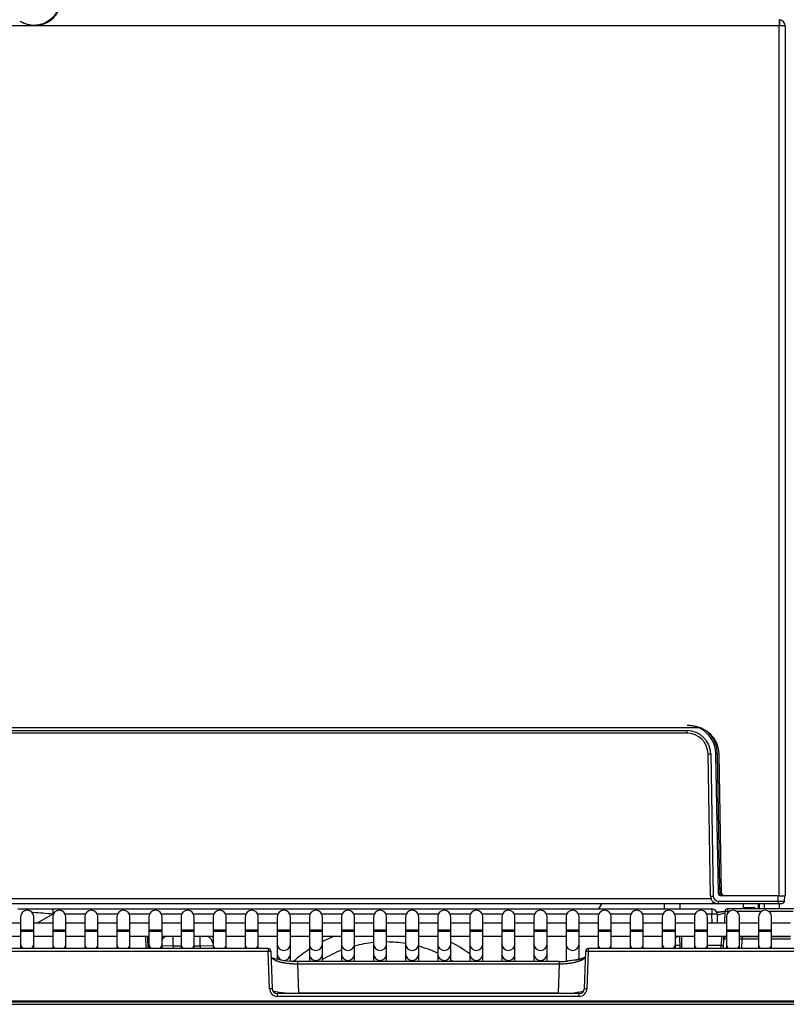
# Model space of a CAD drawing. Header units: millimetres. Extents: x 0 to 200, y 0 to 287.
# Tile 51 of 67: x 73 to 87, y 199 to 218. Entities that reach past the tile are written whole.
import ezdxf
from ezdxf.enums import TextEntityAlignment as Align

# ---------------------------------------------------------------- set-up
doc = ezdxf.new("R2010")
doc.units = ezdxf.units.MM
doc.layers.add('148.256_BW4C_CTM', color=7, linetype='Continuous')
doc.layers.add('Standard', color=7, linetype='Continuous')
doc.styles.add('SEACAD_Arial', font='arial.ttf')
doc.dimstyles.new('ISO_(mm)', dxfattribs={"dimtxt": 3, "dimasz": 3, "dimexe": 1.5, "dimexo": 0, "dimgap": 0.75, "dimtad": 1, "dimdec": 0, "dimlfac": 10, "dimtxsty": 'SEACAD_Arial', "dimblk1": '_SE_FILLED', "dimblk2": '_SE_FILLED', "dimsah": 1, "dimcen": 1.5, "dimadec": 0, "dimazin": 0, "dimtfac": 0.5, "dimtmove": 0, "dimatfit": 3, "dimfxl": 1, "dimarcsym": 0})

# ---------------------------------------------------------------- blocks, each defined once
blk = doc.blocks.new('SE')
at = {"layer": '148.256_BW4C_CTM', "color": 7, "linetype": 'Continuous'}
for p, q in [((86.998, 217.542), (64.398, 217.542)), ((73.115, 217.662), (73.125, 217.662)), ((86.993, 217.662), (86.998, 217.662)), ((87, 217.662), (86.998, 217.662)), ((86.998, 217.662), (86.998, 217.542)), ((87.118, 217.542), (86.998, 217.542)), ((86.998, 200.962), (86.998, 217.542)), ((87.008, 217.662), (87.008, 217.559)), ((87.118, 217.542), (87.118, 200.962)), ((85.477, 204.162), (65.919, 204.162)), ((85.465, 204.167), (65.931, 204.167)), ((66.149, 204.111), (85.247, 204.111)), ((85.247, 204.062), (66.149, 204.062)), ((85.247, 204.062), (85.247, 204.111)), ((85.72, 203.997), (85.72, 204.016)), ((85.695, 200.96), (85.647, 203.669)), ((85.697, 203.669), (85.745, 200.96)), ((85.844, 201.011), (85.797, 203.672)), ((85.82, 203.672), (85.863, 201.112)), ((85.904, 201.011), (85.857, 203.662)), ((85.871, 201.112), (85.902, 201.112)), ((85.902, 201.082), (85.872, 201.082)), ((85.872, 201.082), (85.874, 201.012)), ((85.747, 200.812), (65.649, 200.812)), ((65.691, 200.91), (85.705, 200.91)), ((83.618, 200.812), (83.558, 200.712)), ((84.818, 200.712), (84.818, 200.812)), ((85.118, 200.712), (85.118, 200.812)), ((85.747, 200.812), (85.747, 200.849)), ((85.825, 200.812), (85.747, 200.812)), ((85.845, 200.861), (86.979, 200.861)), ((85.845, 200.812), (85.845, 200.861)), ((86.979, 200.812), (85.845, 200.812)), ((85.894, 200.992), (85.908, 200.992)), ((86.981, 200.962), (85.894, 200.962)), ((86.318, 200.812), (86.318, 200.729)), ((86.598, 200.812), (86.598, 200.712)), ((86.618, 200.812), (86.618, 200.712)), ((86.718, 200.812), (86.718, 200.712)), ((86.979, 200.861), (86.981, 200.962)), ((86.979, 200.861), (86.979, 200.812)), ((87.049, 200.812), (86.979, 200.812)), ((86.998, 200.812), (86.998, 200.712)), ((87.003, 200.962), (87.118, 200.962)), ((87.101, 200.962), (87.099, 200.861)), ((72.504, 200.712), (73.17, 200.712)), ((73.17, 200.712), (85.72, 200.712)), ((73.17, 200.712), (73.17, 200.614)), ((85.72, 200.712), (85.72, 200.614)), ((85.966, 200.664), (85.959, 200.442)), ((86.016, 200.662), (85.966, 200.664)), ((86.016, 200.662), (86.015, 200.627)), ((88, 200.712), (86.016, 200.712)), ((86.016, 200.712), (86.016, 200.662)), ((86.047, 200.662), (86.016, 200.662)), ((86.658, 200.662), (86.197, 200.662)), ((86.351, 200.742), (86.369, 200.742)), ((86.369, 200.742), (86.511, 200.742)), ((86.369, 200.723), (86.369, 200.742)), ((86.369, 200.723), (86.511, 200.723)), ((86.511, 200.742), (86.511, 200.723)), ((86.511, 200.723), (86.512, 200.712)), ((87.269, 200.662), (86.808, 200.662)), ((72.555, 200.442), (72.235, 200.442)), ((72.555, 200.562), (72.555, 200.312)), ((72.805, 200.312), (72.805, 200.562)), ((73.166, 200.442), (72.805, 200.442)), ((73.17, 200.614), (72.872, 200.442)), ((73.166, 200.562), (73.166, 200.312)), ((73.177, 200.614), (73.17, 200.614)), ((73.788, 200.614), (73.405, 200.614)), ((73.416, 200.312), (73.416, 200.562)), ((73.777, 200.442), (73.416, 200.442)), ((73.777, 200.562), (73.777, 200.312)), ((74.399, 200.614), (74.016, 200.614)), ((74.027, 200.312), (74.027, 200.562)), ((74.388, 200.442), (74.027, 200.442)), ((74.388, 200.562), (74.388, 200.312)), ((75.01, 200.614), (74.627, 200.614)), ((74.638, 200.312), (74.638, 200.562)), ((74.999, 200.442), (74.638, 200.442)), ((74.999, 200.562), (74.999, 200.312)), ((75.621, 200.614), (75.238, 200.614)), ((75.249, 200.312), (75.249, 200.562)), ((75.61, 200.442), (75.249, 200.442)), ((75.61, 200.562), (75.61, 200.312)), ((76.232, 200.614), (75.849, 200.614)), ((75.86, 200.312), (75.86, 200.562)), ((76.221, 200.442), (75.86, 200.442)), ((76.221, 200.562), (76.221, 200.312)), ((76.843, 200.614), (76.46, 200.614)), ((76.471, 200.312), (76.471, 200.562)), ((76.832, 200.442), (76.471, 200.442)), ((76.832, 200.562), (76.832, 200.312)), ((77.454, 200.614), (77.071, 200.614)), ((77.082, 200.312), (77.082, 200.562)), ((77.443, 200.442), (77.082, 200.442)), ((77.443, 200.562), (77.443, 200.312)), ((78.065, 200.614), (77.682, 200.614)), ((77.693, 200.312), (77.693, 200.562)), ((78.054, 200.442), (77.693, 200.442)), ((78.054, 200.562), (78.054, 200.312)), ((78.676, 200.614), (78.293, 200.614)), ((78.304, 200.312), (78.304, 200.562)), ((78.665, 200.442), (78.304, 200.442)), ((78.665, 200.562), (78.665, 200.312)), ((79.287, 200.614), (78.904, 200.614)), ((78.915, 200.312), (78.915, 200.562)), ((79.235, 200.442), (78.915, 200.442)), ((79.276, 200.442), (79.235, 200.442)), ((79.276, 200.562), (79.276, 200.312)), ((79.898, 200.614), (79.515, 200.614)), ((79.526, 200.312), (79.526, 200.562)), ((79.887, 200.442), (79.526, 200.442)), ((79.887, 200.562), (79.887, 200.312)), ((80.509, 200.614), (80.126, 200.614)), ((80.137, 200.312), (80.137, 200.562)), ((80.498, 200.442), (80.137, 200.442)), ((80.498, 200.562), (80.498, 200.312)), ((81.12, 200.614), (80.737, 200.614)), ((80.748, 200.312), (80.748, 200.562)), ((81.109, 200.442), (80.748, 200.442)), ((81.109, 200.562), (81.109, 200.312)), ((81.731, 200.614), (81.348, 200.614)), ((81.359, 200.312), (81.359, 200.562)), ((81.72, 200.442), (81.359, 200.442)), ((81.72, 200.562), (81.72, 200.312)), ((82.342, 200.614), (81.959, 200.614)), ((81.97, 200.312), (81.97, 200.562)), ((82.331, 200.442), (81.97, 200.442)), ((82.331, 200.562), (82.331, 200.312)), ((82.953, 200.614), (82.57, 200.614)), ((82.581, 200.312), (82.581, 200.562)), ((82.942, 200.442), (82.581, 200.442)), ((82.942, 200.562), (82.942, 200.312)), ((83.564, 200.614), (83.181, 200.614)), ((83.192, 200.312), (83.192, 200.562)), ((83.553, 200.442), (83.192, 200.442)), ((83.553, 200.562), (83.553, 200.312)), ((84.175, 200.614), (83.792, 200.614)), ((83.803, 200.312), (83.803, 200.562)), ((84.164, 200.442), (83.803, 200.442)), ((84.164, 200.562), (84.164, 200.312)), ((84.786, 200.614), (84.403, 200.614)), ((84.414, 200.312), (84.414, 200.562)), ((84.775, 200.442), (84.414, 200.442)), ((84.775, 200.562), (84.775, 200.312)), ((85.397, 200.614), (85.014, 200.614)), ((85.025, 200.312), (85.025, 200.562)), ((85.386, 200.442), (85.025, 200.442)), ((85.386, 200.562), (85.386, 200.312)), ((85.72, 200.614), (85.625, 200.614)), ((85.636, 200.312), (85.636, 200.562)), ((85.997, 200.442), (85.636, 200.442)), ((85.723, 200.442), (85.72, 200.614)), ((85.82, 200.614), (85.823, 200.442)), ((85.997, 200.562), (85.997, 200.312)), ((86.247, 200.312), (86.247, 200.562)), ((86.608, 200.442), (86.247, 200.442)), ((86.608, 200.562), (86.608, 200.312)), ((86.858, 200.312), (86.858, 200.562)), ((87.219, 200.442), (86.858, 200.442)), ((72.555, 200.312), (72.805, 200.312)), ((72.555, 200.312), (72.555, 200.292)), ((72.555, 200.292), (72.805, 200.292)), ((72.555, 200.292), (72.555, 200.046)), ((72.805, 200.292), (72.805, 200.312)), ((72.805, 200.046), (72.805, 200.292)), ((73.166, 200.312), (73.416, 200.312)), ((73.166, 200.312), (73.166, 200.292)), ((73.166, 200.292), (73.416, 200.292)), ((73.166, 200.292), (73.166, 200.046)), ((73.416, 200.292), (73.416, 200.312)), ((73.416, 200.046), (73.416, 200.292)), ((73.777, 200.312), (74.027, 200.312)), ((73.777, 200.312), (73.777, 200.292)), ((73.777, 200.292), (74.027, 200.292)), ((73.777, 200.292), (73.777, 200.046)), ((74.027, 200.292), (74.027, 200.312)), ((74.027, 200.046), (74.027, 200.292)), ((74.388, 200.312), (74.638, 200.312)), ((74.388, 200.312), (74.388, 200.292)), ((74.388, 200.292), (74.638, 200.292)), ((74.388, 200.292), (74.388, 200.046)), ((74.638, 200.292), (74.638, 200.312)), ((74.638, 200.046), (74.638, 200.292)), ((74.999, 200.312), (75.249, 200.312)), ((74.999, 200.312), (74.999, 200.292)), ((74.999, 200.292), (75.249, 200.292)), ((74.999, 200.292), (74.999, 200.046)), ((75.249, 200.292), (75.249, 200.312)), ((75.249, 200.046), (75.249, 200.292)), ((75.61, 200.312), (75.86, 200.312)), ((75.61, 200.312), (75.61, 200.292)), ((75.61, 200.292), (75.86, 200.292)), ((75.61, 200.292), (75.61, 200.046)), ((75.86, 200.292), (75.86, 200.312)), ((75.86, 200.046), (75.86, 200.292)), ((76.221, 200.312), (76.471, 200.312)), ((76.221, 200.312), (76.221, 200.292)), ((76.221, 200.292), (76.471, 200.292)), ((76.221, 200.292), (76.221, 200.046)), ((76.471, 200.292), (76.471, 200.312)), ((76.471, 200.046), (76.471, 200.292)), ((76.832, 200.312), (77.082, 200.312)), ((76.832, 200.312), (76.832, 200.292)), ((76.832, 200.292), (77.082, 200.292)), ((76.832, 200.292), (76.832, 200.046)), ((77.082, 200.292), (77.082, 200.312)), ((77.082, 200.046), (77.082, 200.292)), ((77.443, 200.312), (77.693, 200.312)), ((77.443, 200.312), (77.443, 200.292)), ((77.443, 200.292), (77.693, 200.292)), ((77.443, 200.292), (77.443, 200.046)), ((77.693, 200.292), (77.693, 200.312)), ((77.693, 200.046), (77.693, 200.292)), ((78.054, 200.312), (78.304, 200.312)), ((78.054, 200.312), (78.054, 200.292)), ((78.054, 200.292), (78.304, 200.292)), ((78.054, 200.292), (78.054, 200.046)), ((78.304, 200.292), (78.304, 200.312)), ((78.304, 200.046), (78.304, 200.292)), ((78.665, 200.312), (78.915, 200.312)), ((78.665, 200.312), (78.665, 200.292)), ((78.665, 200.292), (78.915, 200.292)), ((78.665, 200.292), (78.665, 200.046)), ((78.915, 200.292), (78.915, 200.312)), ((78.915, 200.046), (78.915, 200.292)), ((79.276, 200.312), (79.526, 200.312)), ((79.276, 200.312), (79.276, 200.292)), ((79.276, 200.292), (79.526, 200.292)), ((79.276, 200.292), (79.276, 200.046)), ((79.526, 200.292), (79.526, 200.312)), ((79.526, 200.046), (79.526, 200.292)), ((79.887, 200.312), (80.137, 200.312)), ((79.887, 200.312), (79.887, 200.292)), ((79.887, 200.292), (80.137, 200.292)), ((79.887, 200.292), (79.887, 200.046)), ((80.137, 200.292), (80.137, 200.312)), ((80.137, 200.046), (80.137, 200.292)), ((80.498, 200.312), (80.748, 200.312)), ((80.498, 200.312), (80.498, 200.292)), ((80.498, 200.292), (80.748, 200.292)), ((80.498, 200.292), (80.498, 200.046)), ((80.748, 200.292), (80.748, 200.312)), ((80.748, 200.046), (80.748, 200.292)), ((81.109, 200.312), (81.359, 200.312)), ((81.109, 200.312), (81.109, 200.292)), ((81.109, 200.292), (81.359, 200.292)), ((81.109, 200.292), (81.109, 200.046)), ((81.359, 200.292), (81.359, 200.312)), ((81.359, 200.046), (81.359, 200.292)), ((81.72, 200.312), (81.97, 200.312)), ((81.72, 200.312), (81.72, 200.292)), ((81.72, 200.292), (81.97, 200.292)), ((81.72, 200.292), (81.72, 200.046)), ((81.97, 200.292), (81.97, 200.312)), ((81.97, 200.046), (81.97, 200.292)), ((82.331, 200.312), (82.581, 200.312)), ((82.331, 200.312), (82.331, 200.292)), ((82.331, 200.292), (82.581, 200.292)), ((82.331, 200.292), (82.331, 200.046)), ((82.581, 200.292), (82.581, 200.312)), ((82.581, 200.046), (82.581, 200.292)), ((82.942, 200.312), (83.192, 200.312)), ((82.942, 200.312), (82.942, 200.292)), ((82.942, 200.292), (83.192, 200.292)), ((82.942, 200.292), (82.942, 200.046)), ((83.192, 200.292), (83.192, 200.312)), ((83.192, 200.046), (83.192, 200.292)), ((83.553, 200.312), (83.803, 200.312)), ((83.553, 200.312), (83.553, 200.292)), ((83.553, 200.292), (83.803, 200.292)), ((83.553, 200.292), (83.553, 200.046)), ((83.803, 200.292), (83.803, 200.312)), ((83.803, 200.046), (83.803, 200.292)), ((84.164, 200.312), (84.414, 200.312)), ((84.164, 200.312), (84.164, 200.292)), ((84.164, 200.292), (84.414, 200.292)), ((84.164, 200.292), (84.164, 200.046)), ((84.414, 200.292), (84.414, 200.312)), ((84.414, 200.046), (84.414, 200.292)), ((84.775, 200.312), (85.025, 200.312)), ((84.775, 200.312), (84.775, 200.292)), ((84.775, 200.292), (85.025, 200.292)), ((84.775, 200.292), (84.775, 200.046)), ((85.025, 200.292), (85.025, 200.312)), ((85.025, 200.046), (85.025, 200.292)), ((85.386, 200.312), (85.636, 200.312)), ((85.386, 200.312), (85.386, 200.292)), ((85.386, 200.292), (85.636, 200.292)), ((85.386, 200.292), (85.386, 200.046)), ((85.636, 200.292), (85.636, 200.312)), ((85.636, 200.046), (85.636, 200.292)), ((85.997, 200.312), (86.247, 200.312)), ((85.997, 200.312), (85.997, 200.292)), ((85.997, 200.292), (86.247, 200.292)), ((85.997, 200.292), (85.997, 200.046)), ((86.247, 200.292), (86.247, 200.312)), ((86.247, 200.046), (86.247, 200.292)), ((86.608, 200.312), (86.858, 200.312)), ((86.608, 200.312), (86.608, 200.292)), ((86.608, 200.292), (86.858, 200.292)), ((86.608, 200.292), (86.608, 200.046)), ((86.858, 200.292), (86.858, 200.312)), ((86.858, 200.046), (86.858, 200.292)), ((72.235, 200.192), (72.555, 200.192)), ((72.805, 200.192), (73.166, 200.192)), ((73.416, 200.192), (73.777, 200.192)), ((74.027, 200.192), (74.388, 200.192)), ((74.638, 200.192), (74.999, 200.192)), ((74.945, 199.958), (74.941, 200.192)), ((74.971, 200.192), (74.975, 199.958)), ((75.238, 200.192), (75.61, 200.192)), ((75.461, 200.012), (75.461, 200.192)), ((75.86, 200.192), (76.198, 200.192)), ((75.975, 200.012), (75.975, 200.192)), ((76.471, 200.192), (76.832, 200.192)), ((77.082, 200.192), (77.443, 200.192)), ((77.693, 200.192), (78.054, 200.192)), ((78.304, 200.192), (78.665, 200.192)), ((78.915, 200.192), (79.235, 200.192)), ((79.235, 200.192), (79.276, 200.192)), ((79.526, 200.192), (79.887, 200.192)), ((80.137, 200.192), (80.498, 200.192)), ((80.748, 200.192), (81.109, 200.192)), ((81.359, 200.192), (81.72, 200.192)), ((81.97, 200.192), (82.331, 200.192)), ((82.581, 200.192), (82.942, 200.192)), ((83.192, 200.192), (83.553, 200.192)), ((83.803, 200.192), (84.164, 200.192)), ((84.414, 200.192), (84.775, 200.192)), ((85.025, 200.192), (85.386, 200.192)), ((85.113, 199.958), (85.109, 200.192)), ((85.139, 200.192), (85.143, 199.958)), ((85.636, 200.192), (85.997, 200.192)), ((85.901, 200.194), (85.894, 200.016)), ((85.942, 199.958), (85.948, 200.148)), ((85.948, 200.148), (85.95, 200.192)), ((85.953, 200.139), (85.948, 200.148)), ((86.247, 200.192), (86.608, 200.192)), ((86.247, 200.187), (86.298, 200.187)), ((86.292, 199.958), (86.298, 200.137)), ((86.298, 200.187), (86.608, 200.187)), ((86.298, 200.187), (86.298, 200.137)), ((86.608, 200.137), (86.298, 200.137)), ((86.858, 200.192), (87.219, 200.192)), ((86.858, 200.187), (87.219, 200.187)), ((87.219, 200.137), (86.858, 200.137)), ((77.27, 199.958), (64.633, 199.958)), ((64.633, 199.905), (77.27, 199.905)), ((72.555, 200.046), (72.555, 199.958)), ((72.805, 199.958), (72.805, 200.046)), ((73.166, 200.046), (73.166, 199.958)), ((73.416, 199.958), (73.416, 200.046)), ((73.777, 200.046), (73.777, 199.958)), ((74.027, 199.958), (74.027, 200.046)), ((74.388, 200.046), (74.388, 199.958)), ((74.638, 199.958), (74.638, 200.046)), ((74.999, 200.046), (74.999, 199.958)), ((75.245, 200.018), (75.461, 200.012)), ((75.249, 199.958), (75.249, 200.046)), ((75.461, 200.012), (75.459, 199.958)), ((75.461, 200.012), (75.61, 200.012)), ((75.61, 200.046), (75.61, 199.958)), ((75.86, 199.958), (75.86, 200.046)), ((75.86, 200.012), (75.975, 200.012)), ((75.975, 200.012), (76.225, 200.019)), ((75.975, 200.012), (75.977, 199.958)), ((76.221, 200.046), (76.221, 199.958)), ((76.471, 199.958), (76.471, 200.046)), ((76.832, 200.046), (76.832, 199.958)), ((77.082, 199.958), (77.082, 200.046)), ((77.27, 199.958), (77.27, 199.905)), ((77.295, 199.193), (77.27, 199.905)), ((77.32, 199.91), (77.345, 199.197)), ((77.443, 200.046), (77.443, 199.854)), ((77.693, 199.854), (77.693, 200.046)), ((78.054, 200.046), (78.054, 199.854)), ((78.304, 199.854), (78.304, 200.046)), ((78.665, 200.046), (78.665, 199.854)), ((78.915, 199.854), (78.915, 200.046)), ((79.276, 200.046), (79.276, 199.854)), ((79.526, 199.854), (79.526, 200.046)), ((79.887, 200.046), (79.887, 199.854)), ((80.137, 199.854), (80.137, 200.046)), ((80.498, 200.046), (80.498, 199.854)), ((80.748, 199.854), (80.748, 200.046)), ((81.109, 200.046), (81.109, 199.854)), ((81.359, 199.854), (81.359, 200.046)), ((81.72, 200.046), (81.72, 199.854)), ((81.97, 199.854), (81.97, 200.046)), ((82.331, 200.046), (82.331, 199.854)), ((82.581, 199.854), (82.581, 200.046)), ((82.942, 200.046), (82.942, 199.854)), ((83.192, 199.854), (83.192, 200.046)), ((83.291, 199.197), (83.316, 199.91)), ((83.366, 199.905), (83.341, 199.193)), ((83.366, 199.958), (83.366, 199.905)), ((96.003, 199.958), (83.366, 199.958)), ((83.366, 199.905), (96.003, 199.905)), ((83.553, 200.046), (83.553, 199.958)), ((83.803, 199.958), (83.803, 200.046)), ((84.164, 200.046), (84.164, 199.958)), ((84.414, 199.958), (84.414, 200.046)), ((84.775, 200.046), (84.775, 199.958)), ((85.025, 199.958), (85.025, 200.046)), ((85.386, 200.046), (85.386, 199.958)), ((85.636, 199.958), (85.636, 200.046)), ((85.894, 200.016), (85.636, 200.016)), ((85.892, 199.958), (85.894, 200.016)), ((85.997, 200.046), (85.997, 199.958)), ((86.247, 199.958), (86.247, 200.046)), ((86.608, 200.046), (86.608, 199.958)), ((86.858, 199.958), (86.858, 200.046)), ((77.443, 199.854), (77.443, 199.756)), ((77.693, 199.719), (77.693, 199.854)), ((77.827, 199.714), (77.827, 199.661)), ((82.809, 199.714), (77.827, 199.714)), ((78.054, 199.854), (78.054, 199.714)), ((78.304, 199.712), (78.304, 199.854)), ((78.665, 199.854), (78.665, 199.714)), ((78.915, 199.714), (78.915, 199.854)), ((79.276, 199.854), (79.276, 199.714)), ((79.526, 199.714), (79.526, 199.854)), ((79.887, 199.854), (79.887, 199.714)), ((80.137, 199.714), (80.137, 199.854)), ((80.498, 199.854), (80.498, 199.714)), ((80.748, 199.712), (80.748, 199.854)), ((81.109, 199.854), (81.109, 199.714)), ((81.359, 199.714), (81.359, 199.854)), ((81.72, 199.854), (81.72, 199.714)), ((81.97, 199.714), (81.97, 199.854)), ((82.331, 199.854), (82.331, 199.714)), ((82.581, 199.714), (82.581, 199.854)), ((82.809, 199.714), (82.809, 199.661)), ((82.942, 199.854), (82.942, 199.716)), ((83.192, 199.754), (83.192, 199.854)), ((82.809, 199.661), (77.827, 199.661)), ((77.827, 199.661), (77.846, 199.114)), ((82.809, 199.661), (82.79, 199.114)), ((96.268, 198.954), (64.368, 198.954)), ((64.368, 198.942), (96.268, 198.942)), ((77.445, 199.047), (77.445, 199.099)), ((83.191, 199.099), (77.445, 199.099)), ((83.191, 199.047), (77.445, 199.047)), ((77.846, 199.114), (77.846, 199.099)), ((77.846, 199.114), (82.79, 199.114)), ((82.79, 199.114), (82.79, 199.099)), ((83.191, 199.047), (83.191, 199.099)), ((64.368, 198.898), (96.268, 198.898))]:
    blk.add_line(p, q, dxfattribs=at)
for centre, radius, start, end in [((86.993, 217.78), 0.118, 270, 273.4355), ((86.998, 217.542), 0.12, 85.2198, 90), ((86.998, 217.542), 0.02, 60, 90), ((86.998, 217.542), 0.12, 0, 85.2198), ((86.998, 217.542), 0.02, 0, 60), ((85.247, 203.662), 0.55, 66.6534, 90), ((85.308, 203.652), 0.55, 1, 90), ((85.247, 203.661), 0.45, 1, 90), ((85.247, 203.662), 0.4, 1, 90), ((85.247, 203.662), 0.55, 65.3637, 66.6534), ((85.247, 203.662), 0.55, 1, 65.3637), ((85.245, 203.658), 0.584, 35.5735, 45.7872), ((85.225, 203.668), 0.595, 0.3802, 33.6661), ((85.809, 204.059), 0.387, 268.1979, 271.5611), ((85.851, 201.805), 0.723, 269.3117, 271.6884), ((85.851, 201.871), 0.86, 269.5003, 271.4997), ((85.894, 201.012), 0.05, 181, 270), ((85.447, 201.082), 0.426, 359.9957, 4.003), ((85.894, 201.012), 0.02, 181, 270), ((85.954, 201.012), 0.05, 181, 270), ((85.845, 200.962), 0.15, 181, 270), ((85.845, 200.962), 0.1, 181.0586, 269.9414), ((98.436, 200.977), 12.543, 179.9321, 180.0679), ((87.043, 202.933), 2.073, 268.2372, 271.5545), ((72.68, 200.562), 0.125, 0, 180), ((58.356, 24.872), 176.365, 85.18185, 85.30541), ((73.291, 200.562), 0.125, 0, 180), ((73.902, 200.562), 0.125, 0, 180), ((74.513, 200.562), 0.125, 0, 180), ((75.124, 200.562), 0.125, 0, 180), ((75.735, 200.562), 0.125, 0, 180), ((76.346, 200.562), 0.125, 0, 180), ((76.957, 200.562), 0.125, 0, 180), ((77.568, 200.562), 0.125, 0, 180), ((78.179, 200.562), 0.125, 0, 180), ((78.79, 200.562), 0.125, 0, 180), ((79.401, 200.562), 0.125, 0, 180), ((80.012, 200.562), 0.125, 0, 180), ((80.623, 200.562), 0.125, 0, 180), ((81.234, 200.562), 0.125, 0, 180), ((81.845, 200.562), 0.125, 0, 180), ((82.456, 200.562), 0.125, 0, 180), ((83.067, 200.562), 0.125, 0, 180), ((83.678, 200.562), 0.125, 0, 180), ((84.289, 200.562), 0.125, 0, 180), ((84.9, 200.562), 0.125, 0, 180), ((85.511, 200.562), 0.125, 0, 180), ((85.72, 200.612), 0.1, 1, 90), ((86.016, 200.662), 0.05, 90, 178), ((86.122, 200.562), 0.125, 0, 180), ((86.351, 200.692), 0.05, 90, 141.3178), ((86.511, 200.692), 0.05, 23.5782, 90), ((86.733, 200.562), 0.125, 0, 180), ((79.235, 200.317), 0.125, 70.8526, 90), ((75.411, 200.012), 0.2, 115.8419, 144.1507), ((76.025, 200.012), 0.2, 11.316, 64.1581), ((76.025, 200.012), 0.25, 38.3304, 46.0545), ((79.518, 197.712), 2.669, 111.7032, 117.0531), ((79.518, 197.712), 2.371, 95.8585, 104.7344), ((79.235, 200.317), 0.125, 270, 289.1474), ((79.518, 197.712), 2.371, 81.0461, 89.8067), ((79.518, 197.712), 2.669, 53.4121, 62.5606), ((85.161, 200.012), 0.2, 115.8419, 132.8874), ((85.879, 151.37), 48.768, 89.8647, 89.913), ((85.879, 151.37), 48.768, 89.5075, 89.5679), ((77.27, 199.908), 0.05, 2.0271, 90), ((79.518, 197.712), 2.669, 123.2625, 131.4292), ((79.518, 197.712), 2.371, 111.087, 120.8005), ((79.518, 197.712), 2.371, 65.5844, 74.8654), ((83.366, 199.908), 0.05, 90, 177.9729), ((77.794, 201.221), 1.507, 252.0823, 271.2314), ((79.518, 197.712), 2.371, 57.5931, 58.7483), ((77.446, 199.201), 0.102, 182.1196, 269.2439), ((77.446, 199.2), 0.101, 181.2859, 186.8401), ((77.709, 200.524), 1.417, 255.5174, 275.5619), ((82.931, 200.482), 1.376, 264.128, 284.2463), ((83.19, 199.201), 0.102, 270.7561, 357.8804), ((83.19, 199.2), 0.101, 353.1578, 358.7141), ((77.446, 199.2), 0.101, 263.9607, 269.364), ((83.19, 199.2), 0.101, 270.636, 276.0081)]:
    blk.add_arc(centre, radius, start, end, dxfattribs=at)
for centre, major_axis, ratio, start_param, end_param in [((85.72, 203.998), (0.0245, 0.0174), 0.014231, 3.141593, 4.702286), ((85.697, 203.67), (-0.05, -0.0009), 0.013088, 0, 1.570568), ((85.745, 200.96), (-0.05, -0.0009), 0.013088, 0, 1.570568), ((85.666, 200.706), (0.35, 0), 0.176213, -1.127579, -0.574776), ((85.72, 200.612), (0.1, 0.0017), 0.01745, 0, 1.570492), ((85.998, 200.146), (0.05, -0.0017), 0.941912, 1.79274, 3.141593), ((86.002, 200.137), (0, 0.05), 0.985795, 0.105903, 1.536487), ((72.68, 200.046), (0.125, 0), 0.984808, 3.141593, 3.936422), ((72.68, 200.046), (0.125, 0), 0.984808, 5.488356, 6.283185), ((73.291, 200.046), (-0.125, 0), 0.984808, 0, 0.79483), ((73.291, 200.046), (-0.125, 0), 0.984808, 2.346763, 3.141593), ((73.902, 200.046), (0.125, 0), 0.984808, 3.141593, 3.936422), ((73.902, 200.046), (0.125, 0), 0.984808, 5.488356, 6.283185), ((74.513, 200.046), (0.125, 0), 0.984808, 3.141593, 3.936422), ((74.513, 200.046), (0.125, 0), 0.984808, 5.488356, 6.283185), ((75.124, 200.046), (0.125, 0), 0.984808, 3.141593, 3.936422), ((75.124, 200.046), (0.125, 0), 0.984808, 5.488356, 6.283185), ((75.735, 200.046), (0.125, 0), 0.984808, 3.141593, 3.936422), ((75.735, 200.046), (0.125, 0), 0.984808, 5.488356, 6.283185), ((76.346, 200.046), (-0.125, 0), 0.984808, 0, 0.79483), ((76.346, 200.046), (-0.125, 0), 0.984808, 2.346763, 3.141593), ((76.957, 200.046), (-0.125, 0), 0.984808, 0, 0.79483), ((76.957, 200.046), (-0.125, 0), 0.984808, 2.346763, 3.141593), ((77.27, 199.908), (-0.05, -0.0018), 0.052303, 1.568945, 3.151218), ((77.568, 200.046), (-0.125, 0), 0.984808, 0, 3.141593), ((78.179, 200.046), (-0.125, 0), 0.984808, 0, 3.141593), ((78.79, 200.046), (0.125, 0), 0.984808, 3.141593, 6.283185), ((79.401, 200.046), (0.125, 0), 0.984808, 3.141593, 6.283185), ((80.012, 200.046), (0.125, 0), 0.984808, 3.141593, 6.283185), ((80.623, 200.046), (0.125, 0), 0.984808, 3.141593, 6.283185), ((81.234, 200.046), (0.125, 0), 0.984808, 3.141593, 6.283185), ((81.845, 200.046), (0.125, 0), 0.984808, 3.141593, 6.283185), ((82.456, 200.046), (0.125, 0), 0.984808, 3.141593, 6.283185), ((83.067, 200.046), (0.125, 0), 0.984808, 3.141593, 6.283185), ((83.366, 199.908), (0.05, -0.0018), 0.052303, 3.131967, 4.71424), ((83.678, 200.046), (0.125, 0), 0.984808, 3.141593, 3.936422), ((83.678, 200.046), (0.125, 0), 0.984808, 5.488356, 6.283185), ((84.289, 200.046), (0.125, 0), 0.984808, 3.141593, 3.936422), ((84.289, 200.046), (0.125, 0), 0.984808, 5.488356, 6.283185), ((84.9, 200.046), (0.125, 0), 0.984808, 3.141593, 3.936422), ((84.9, 200.046), (0.125, 0), 0.984808, 5.488356, 6.283185), ((85.511, 200.046), (0.125, 0), 0.984808, 3.141593, 3.936422), ((85.511, 200.046), (0.125, 0), 0.984808, 5.488356, 6.283185), ((85.894, 200.016), (0.05, -0.0017), 0.017442, 4.712998, 6.283185), ((86.122, 200.046), (0.125, 0), 0.984808, 3.141593, 3.936422), ((86.122, 200.046), (0.125, 0), 0.984808, 5.488356, 6.283185), ((86.733, 200.046), (0.125, 0), 0.984808, 3.141593, 3.936422), ((86.733, 200.046), (0.125, 0), 0.984808, 5.488356, 6.283185), ((77.568, 199.854), (0.125, 0), 0.984808, 3.141593, 6.283185), ((78.179, 199.854), (-0.125, 0), 0.984808, 0, 3.141593), ((78.79, 199.854), (0.125, 0), 0.984808, 3.141593, 6.283185), ((79.401, 199.854), (0.125, 0), 0.984808, 3.141593, 6.283185), ((80.012, 199.854), (0.125, 0), 0.984808, 3.141593, 6.283185), ((80.623, 199.854), (0.125, 0), 0.984808, 3.141593, 6.283185), ((81.234, 199.854), (0.125, 0), 0.984808, 3.141593, 6.283185), ((81.845, 199.854), (-0.125, 0), 0.984808, 0, 3.141593), ((82.456, 199.854), (0.125, 0), 0.984808, 3.141593, 6.283185), ((82.816, 199.862), (-0.55, -0.002), 0.27193, 1.558403, 1.861645), ((82.816, 199.862), (-0.55, -0.002), 0.27193, -4.118375, -3.613683), ((77.295, 199.196), (-0.05, -0.0018), 0.052303, 1.568945, 3.151218), ((77.445, 199.199), (0.005, 0.152), 0.986143, 1.639832, 3.173843), ((83.191, 199.199), (-0.005, 0.152), 0.986143, 3.109343, 4.643353), ((83.341, 199.196), (0.05, -0.0018), 0.052303, 3.131967, 4.71424)]:
    blk.add_ellipse(centre, major_axis=major_axis, ratio=ratio, start_param=start_param, end_param=end_param, dxfattribs=at)
for points, knots in [([(73.263, 217.844), (73.255, 217.825), (73.22, 217.762), (73.139, 217.667), (73.001, 217.583), (72.849, 217.548), (72.717, 217.558), (72.622, 217.589), (72.562, 217.622), (72.539, 217.639), (72.557, 217.629), (72.612, 217.599), (72.703, 217.566), (72.829, 217.548), (72.98, 217.569), (73.125, 217.641), (73.224, 217.74), (73.268, 217.815), (73.282, 217.846)], [0.2064728, 0.2064728, 0.2064728, 0.2064728, 0.21875, 0.25, 0.28125, 0.3125, 0.34375, 0.375, 0.40625, 0.4375, 0.46875, 0.5, 0.53125, 0.5625, 0.59375, 0.625, 0.65625, 0.6771807, 0.6771807, 0.6771807, 0.6771807]), ([(85.841, 201.142), (85.842, 201.134), (85.845, 201.126), (85.856, 201.115), (85.864, 201.112), (85.871, 201.112)], [0, 0, 0, 0, 0.5, 0.5, 1, 1, 1, 1]), ([(87.099, 200.861), (87.099, 200.848), (87.093, 200.836), (87.075, 200.817), (87.062, 200.812), (87.049, 200.812)], [0, 0, 0, 0, 0.5, 0.5, 1, 1, 1, 1]), ([(85.953, 200.66), (85.947, 200.662), (85.931, 200.661), (85.89, 200.656), (85.849, 200.652), (85.819, 200.65), (85.81, 200.649)], [0.1315638, 0.1315638, 0.1315638, 0.1315638, 0.3721091, 0.543487, 0.7484143, 0.8355937, 0.8355937, 0.8355937, 0.8355937]), ([(85.82, 200.605), (85.84, 200.608), (85.899, 200.617), (85.938, 200.631), (85.952, 200.641)], [0.3465495, 0.3465495, 0.3465495, 0.3465495, 0.5, 0.8132084, 0.8132084, 0.8132084, 0.8132084]), ([(86.369, 200.723), (86.366, 200.723), (86.362, 200.723), (86.354, 200.723), (86.347, 200.723), (86.341, 200.724), (86.335, 200.724), (86.327, 200.724), (86.32, 200.724), (86.314, 200.724), (86.313, 200.723), (86.312, 200.723)], [0, 0, 0, 0, 0.083606, 0.167183, 0.250707, 0.33416, 0.417519, 0.500764, 0.667093, 0.83331, 1, 1, 1, 1]), ([(86.55, 200.712), (86.549, 200.713), (86.548, 200.714), (86.537, 200.721), (86.524, 200.724), (86.511, 200.723)], [0.4206458, 0.4206458, 0.4206458, 0.4206458, 0.5, 0.5, 1, 1, 1, 1]), ([(85.111, 200.015), (85.083, 200.016), (85.057, 200.017), (85.03, 200.018), (85.027, 200.018), (85.023, 200.018)], [0.2615821, 0.2615821, 0.2615821, 0.2615821, 0.5, 0.5, 0.5429787, 0.5429787, 0.5429787, 0.5429787]), ([(77.827, 199.661), (77.819, 199.661), (77.805, 199.661), (77.783, 199.662), (77.761, 199.663), (77.739, 199.664), (77.717, 199.665), (77.695, 199.667), (77.673, 199.669), (77.651, 199.672), (77.629, 199.674), (77.608, 199.677), (77.586, 199.681), (77.565, 199.684), (77.545, 199.688), (77.525, 199.693), (77.506, 199.697), (77.487, 199.702), (77.47, 199.707), (77.455, 199.712), (77.441, 199.717), (77.425, 199.723), (77.41, 199.73), (77.394, 199.738), (77.378, 199.746), (77.363, 199.756), (77.349, 199.766), (77.339, 199.776), (77.334, 199.782), (77.332, 199.784)], [0, 0, 0, 0, 0.0264534, 0.0531769, 0.0801774, 0.1074614, 0.1350355, 0.1629059, 0.1910786, 0.2195596, 0.2483544, 0.2774686, 0.3069075, 0.3366763, 0.3667798, 0.3972229, 0.4280103, 0.4591464, 0.4906355, 0.5144286, 0.5416078, 0.5721762, 0.6061357, 0.6434879, 0.6842337, 0.7283738, 0.7759086, 0.8268385, 0.8586592, 0.8586592, 0.8586592, 0.8586592]), ([(83.305, 199.785), (83.304, 199.783), (83.301, 199.78), (83.296, 199.775), (83.29, 199.769), (83.284, 199.764), (83.278, 199.76), (83.272, 199.755), (83.265, 199.75), (83.258, 199.746), (83.25, 199.742), (83.243, 199.738), (83.236, 199.735), (83.228, 199.731), (83.221, 199.728), (83.214, 199.725), (83.206, 199.722), (83.199, 199.719), (83.192, 199.716), (83.186, 199.714), (83.179, 199.712), (83.173, 199.71), (83.158, 199.705), (83.133, 199.698), (83.096, 199.689), (83.057, 199.682), (83.017, 199.676), (82.976, 199.67), (82.934, 199.666), (82.893, 199.663), (82.851, 199.662), (82.823, 199.661), (82.809, 199.661)], [0.1380562, 0.1380562, 0.1380562, 0.1380562, 0.1609233, 0.1852134, 0.2087807, 0.2316252, 0.2537468, 0.2751457, 0.2958219, 0.3157755, 0.3350066, 0.3535151, 0.3713013, 0.3883652, 0.4047069, 0.4203266, 0.4352244, 0.4494006, 0.4628552, 0.4755886, 0.4876011, 0.498893, 0.5094647, 0.5686194, 0.6265324, 0.6832345, 0.7387582, 0.7931384, 0.8464121, 0.8986185, 0.9497997, 1, 1, 1, 1]), ([(83.306, 199.786), (83.3, 199.786), (83.284, 199.785), (83.237, 199.765), (83.162, 199.746), (83.075, 199.73), (83.008, 199.724), (82.968, 199.72)], [0, 0, 0, 0, 0.153309, 0.417991, 0.592638, 0.794393, 1, 1, 1, 1])]:
    blk.add_open_spline(points, degree=3, knots=knots, dxfattribs=at)
blk.add_open_spline([(86.369, 200.712), (86.369, 200.712), (86.369, 200.716), (86.369, 200.723)], degree=3, dxfattribs=at)
blk = doc.blocks.new('DMBLK4')
at = {"layer": 'Standard', "linetype": 'Continuous'}
for points in [[(109.461, 252.576), (108.961, 255.576), (108.461, 252.576)], [(109.461, 194.012), (108.461, 194.012), (108.961, 191.012)]]:
    blk.add_hatch(color=7, dxfattribs=at).paths.add_polyline_path(points)
at = {"layer": 'Standard', "color": 7, "linetype": 'Continuous'}
for p, q in [((75.903, 255.576), (110.461, 255.576)), ((108.961, 255.576), (108.961, 191.012)), ((39.288, 191.012), (110.461, 191.012))]:
    blk.add_line(p, q, dxfattribs=at)
at = {"layer": 'Standard', "color": 7, "linetype": 'Continuous', "style": 'SEACAD_Arial'}
blk.add_text('646', height=3, rotation=90, dxfattribs=at).set_placement((105.211, 219.772), align=Align.TOP_LEFT)
blk = doc.blocks.new('_SE_FILLED')
at = {"color": 0}
blk.add_line((0, 0), (-1, 0), dxfattribs=at)
blk.add_solid([(0, 0), (-1, -0.1665), (-1, 0.1665), (0, 0)], dxfattribs=at)

msp = doc.modelspace()

# ---------------------------------------------------------------- block references
at = {"layer": 'Standard'}
msp.add_blockref('SE', (0, 0), dxfattribs=at)

# ---------------------------------------------------------------- dimensions: what is measured, and where the dimension line sits
at = {"layer": 'Standard', "color": 7, "linetype": 'Continuous'}
dim = msp.add_linear_dim(base=(108.961, 191.012), p1=(75.903, 255.576), p2=(39.288, 191.012), angle=90, text='\\A1;<>', dimstyle='ISO_(mm)', dxfattribs=at)
dim.commit()
dim.dimension.update_dxf_attribs({"geometry": 'DMBLK4', "text_midpoint": (108.961, 223.294), "dimtype": 160})

doc.saveas('drawing.dxf')
